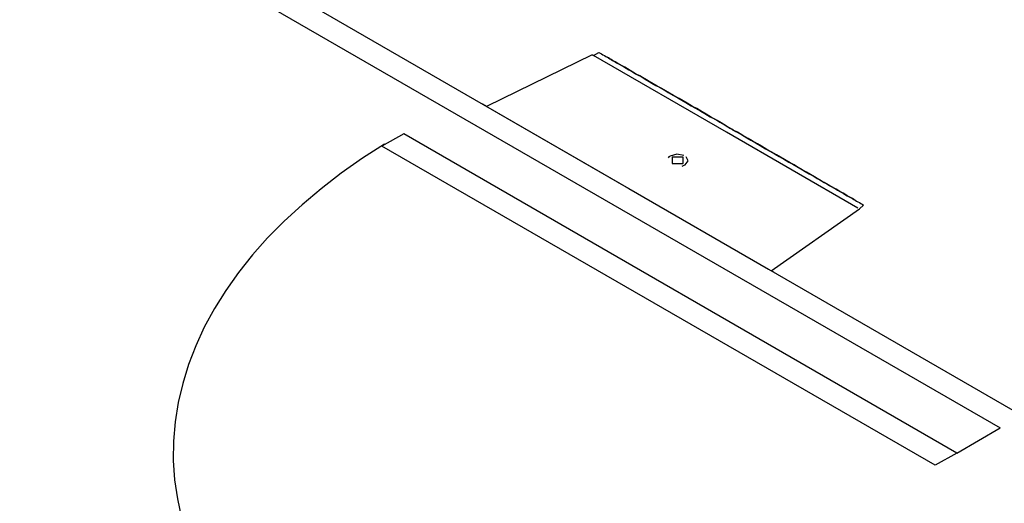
# Model space of a CAD drawing. Header units: millimetres. Extents: x 335 to 91625, y -1 to 84.
# Tile 41 of 62: x 407.6 to 411.29, y 4.87 to 6.68. Entities that reach past the tile are written whole.
import ezdxf

# ---------------------------------------------------------------- set-up
doc = ezdxf.new("R2010")
doc.units = ezdxf.units.MM
doc.header["$MEASUREMENT"] = 0

msp = doc.modelspace()

# ---------------------------------------------------------------- linework, layer by layer
at = {"color": 7}
for p, q in [((411.3551, 5.2016), (406.7731, 7.8476)), ((406.6921, 7.8006), (411.2741, 5.1546)), ((409.7471, 6.5526), (409.3511, 6.3586)), ((410.2491, 6.2626), (409.7521, 6.5496)), ((409.3511, 6.3586), (409.3361, 6.3676)), ((409.3561, 6.3556), (409.8841, 6.0516)), ((409.0421, 6.2566), (408.9601, 6.2096)), ((411.1121, 5.0606), (409.0421, 6.2566)), ((410.7411, 5.9776), (410.2491, 6.2626)), ((411.0311, 5.0146), (408.9601, 6.2096)), ((409.8841, 6.0516), (410.4071, 5.7496)), ((410.4171, 5.7436), (410.7471, 5.9756)), ((410.4271, 5.7376), (410.4171, 5.7436)), ((411.1121, 5.0606), (411.2741, 5.1546)), ((411.1121, 5.0606), (411.0311, 5.0146))]:
    msp.add_line(p, q, dxfattribs=at)
for points in [[(409.7471, 6.5526), (409.7471, 6.5526), (409.7471, 6.5526), (409.7471, 6.5526), (409.7471, 6.5526), (409.7471, 6.5526), (409.7471, 6.5526), (409.7521, 6.5496), (409.7521, 6.5496), (409.7721, 6.5606), (409.7721, 6.5606), (409.7721, 6.5606), (409.7721, 6.5606), (409.7771, 6.5586), (409.7771, 6.5586), (409.7771, 6.5586), (409.7771, 6.5586), (409.7771, 6.5586), (409.7821, 6.5556), (409.7821, 6.5556), (409.7821, 6.5556), (409.7821, 6.5556), (409.7871, 6.5526), (409.7871, 6.5526), (409.7871, 6.5526), (409.7871, 6.5526), (409.7931, 6.5496), (409.7931, 6.5496), (409.7931, 6.5496), (409.7931, 6.5496), (409.7981, 6.5466), (409.7981, 6.5466), (409.7981, 6.5466), (409.8031, 6.5436), (409.8031, 6.5436), (409.8031, 6.5436)], [(410.2701, 6.2736), (410.2491, 6.2856), (410.2291, 6.2976), (410.2141, 6.3066), (410.1931, 6.3176), (410.1731, 6.3296), (410.1581, 6.3386), (410.1381, 6.3506), (410.1221, 6.3586), (410.1021, 6.3706), (410.0871, 6.3796), (410.0721, 6.3886), (410.0511, 6.3996), (410.0361, 6.4086), (410.0211, 6.4176), (410.0061, 6.4266), (409.9901, 6.4346), (409.9751, 6.4436), (409.9601, 6.4526), (409.9501, 6.4586), (409.9351, 6.4676), (409.9251, 6.4736), (409.9091, 6.4816), (409.8991, 6.4876), (409.8891, 6.4936), (409.8791, 6.4996), (409.8691, 6.5056), (409.8591, 6.5116), (409.8481, 6.5176), (409.8431, 6.5196), (409.8331, 6.5256), (409.8281, 6.5286), (409.8231, 6.5316), (409.8181, 6.5346), (409.8131, 6.5376), (409.8131, 6.5376), (409.8081, 6.5406), (409.8081, 6.5406), (409.8031, 6.5436), (409.8031, 6.5436), (409.8031, 6.5436)], [(409.8031, 6.5436), (409.8031, 6.5436), (409.8081, 6.5406), (409.8081, 6.5406), (409.8081, 6.5406), (409.8131, 6.5376), (409.8181, 6.5346), (409.8231, 6.5316), (409.8281, 6.5286), (409.8331, 6.5256), (409.8381, 6.5226), (409.8481, 6.5176), (409.8591, 6.5116), (409.8641, 6.5086), (409.8741, 6.5026), (409.8841, 6.4966), (409.8941, 6.4906), (409.9091, 6.4816), (409.9191, 6.4766), (409.9301, 6.4706), (409.9451, 6.4616), (409.9601, 6.4526), (409.9701, 6.4466), (409.9851, 6.4376), (410.0011, 6.4296), (410.0161, 6.4206), (410.0311, 6.4116), (410.0511, 6.3996), (410.0671, 6.3916), (410.0821, 6.3826), (410.0971, 6.3736), (410.1171, 6.3616), (410.1331, 6.3526), (410.1531, 6.3416), (410.1681, 6.3326), (410.1881, 6.3206), (410.2091, 6.3096), (410.2241, 6.3006), (410.2441, 6.2886), (410.2641, 6.2766)], [(410.2701, 6.2736), (410.2851, 6.2656), (410.3051, 6.2536), (410.3251, 6.2416), (410.3411, 6.2326), (410.3611, 6.2216), (410.3761, 6.2126), (410.3961, 6.2006), (410.4121, 6.1916), (410.4321, 6.1806), (410.4471, 6.1716), (410.4671, 6.1596), (410.4831, 6.1506), (410.4981, 6.1426), (410.5131, 6.1336), (410.5281, 6.1246), (410.5441, 6.1156), (410.5591, 6.1066), (410.5741, 6.0986), (410.5891, 6.0896), (410.5991, 6.0836), (410.6151, 6.0746), (410.6251, 6.0686), (410.6351, 6.0626), (410.6451, 6.0576), (410.6601, 6.0486), (410.6651, 6.0456), (410.6761, 6.0396), (410.6861, 6.0336), (410.6911, 6.0306), (410.7011, 6.0246), (410.7061, 6.0216), (410.7111, 6.0186), (410.7161, 6.0166), (410.7211, 6.0136), (410.7261, 6.0106), (410.7261, 6.0106), (410.7311, 6.0076), (410.7311, 6.0076), (410.7311, 6.0076), (410.7311, 6.0076)], [(410.7311, 6.0076), (410.7311, 6.0076), (410.7311, 6.0076), (410.7261, 6.0106), (410.7261, 6.0106), (410.7211, 6.0136), (410.7161, 6.0166), (410.7111, 6.0186), (410.7061, 6.0216), (410.7011, 6.0246), (410.6961, 6.0276), (410.6861, 6.0336), (410.6811, 6.0366), (410.6701, 6.0426), (410.6601, 6.0486), (410.6501, 6.0546), (410.6401, 6.0596), (410.6301, 6.0656), (410.6151, 6.0746), (410.6041, 6.0806), (410.5891, 6.0896), (410.5791, 6.0956), (410.5641, 6.1036), (410.5491, 6.1126), (410.5331, 6.1216), (410.5181, 6.1306), (410.5031, 6.1396), (410.4881, 6.1476), (410.4671, 6.1596), (410.4521, 6.1686), (410.4371, 6.1776), (410.4171, 6.1886), (410.4011, 6.1976), (410.3811, 6.2096), (410.3661, 6.2186), (410.3461, 6.2296), (410.3301, 6.2386), (410.3101, 6.2506), (410.2901, 6.2626), (410.2751, 6.2706), (410.2701, 6.2736)], [(408.9701, 6.2176), (408.8871, 6.1646), (408.8071, 6.1086), (408.7321, 6.0506), (408.6611, 5.9906), (408.5941, 5.9296), (408.5321, 5.8666), (408.4751, 5.8026), (408.4231, 5.7366), (408.3751, 5.6696), (408.3331, 5.6016), (408.2951, 5.5326), (408.2631, 5.4626), (408.2361, 5.3926), (408.2141, 5.3216), (408.1971, 5.2496), (408.1861, 5.1776), (408.1801, 5.1056), (408.1791, 5.0326), (408.1841, 4.9606), (408.1941, 4.8886), (408.2101, 4.8166)], [(410.0391, 6.1726), (410.0341, 6.1696), (410.0311, 6.1666)], [(410.0901, 6.1746), (410.0641, 6.1796), (410.0391, 6.1726)], [(410.0461, 6.1686), (410.0461, 6.1446), (410.0871, 6.1446)], [(410.0871, 6.1446), (410.0871, 6.1686), (410.0461, 6.1686)], [(410.0951, 6.1406), (410.1061, 6.1556), (410.0981, 6.1706)], [(410.0831, 6.1356), (410.0891, 6.1376), (410.0951, 6.1406)], [(410.7311, 6.0076), (410.7311, 6.0076), (410.7361, 6.0046), (410.7361, 6.0046), (410.7361, 6.0046), (410.7361, 6.0046), (410.7411, 6.0016), (410.7411, 6.0016), (410.7411, 6.0016), (410.7471, 5.9986), (410.7471, 5.9986), (410.7471, 5.9986), (410.7471, 5.9986), (410.7521, 5.9956), (410.7521, 5.9956), (410.7521, 5.9956), (410.7521, 5.9956), (410.7571, 5.9926), (410.7571, 5.9926), (410.7571, 5.9926), (410.7571, 5.9926), (410.7621, 5.9896), (410.7621, 5.9896), (410.7621, 5.9896), (410.7621, 5.9896), (410.7621, 5.9896), (410.7621, 5.9896), (410.7471, 5.9756), (410.7471, 5.9756), (410.7471, 5.9756), (410.7471, 5.9756), (410.7471, 5.9756), (410.7471, 5.9756), (410.7471, 5.9756), (410.7471, 5.9756), (410.7471, 5.9756)]]:
    msp.add_lwpolyline(points, dxfattribs=at)

doc.saveas('drawing.dxf')
